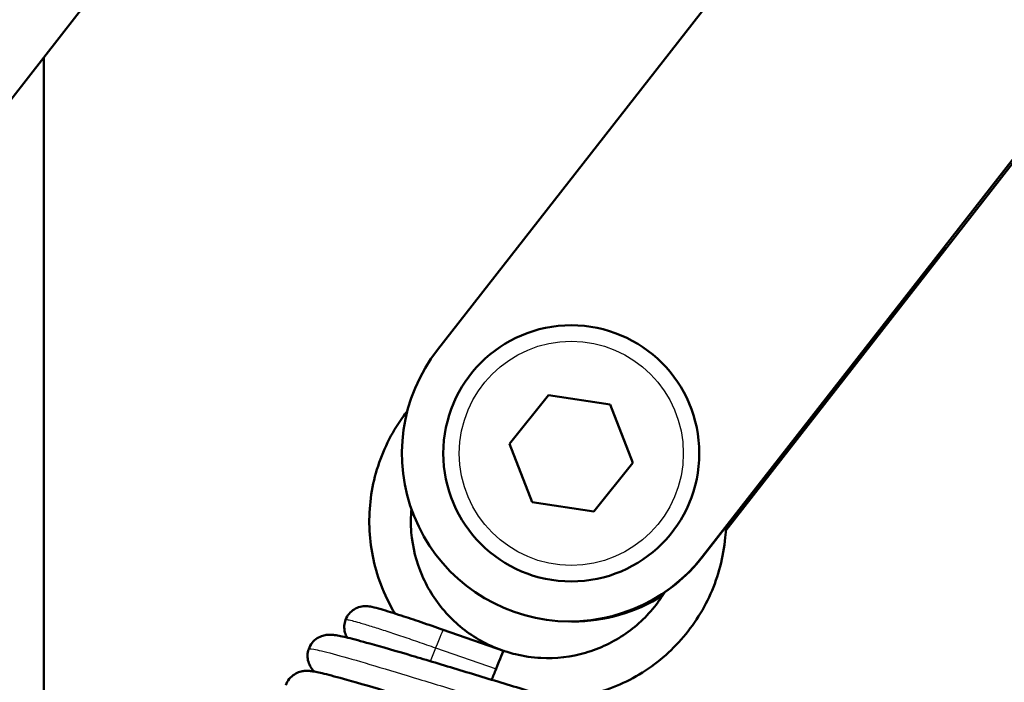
# Model space of a CAD drawing. Header units: millimetres. Extents: x 247 to 1050, y 34 to 1073.
# Tile 37 of 58: x 805 to 836, y 163 to 184. Entities that reach past the tile are written whole.
import ezdxf

# ---------------------------------------------------------------- set-up
doc = ezdxf.new("R2010")
doc.units = ezdxf.units.MM
doc.header["$LTSCALE"] = 0.75
doc.layers.add('Visible', color=7, linetype='Continuous', lineweight=50)
doc.layers.add('Visible Narrow', color=7, linetype='Continuous', lineweight=25)

msp = doc.modelspace()

# ---------------------------------------------------------------- linework, layer by layer
at = {"layer": 'Visible', "extrusion": (-1, -2.22045e-16, 2.96656e-13)}
for p, q in [((952.997, 329.025, 5.752), (826.638, 167.286, 4.649)), ((827.372, 168.109, -5.845), (871.186, 224.191, -5.462)), ((824.664, 206.701, 32), (792.107, 165.029, 32)), ((835.499, 195.683, 4.727), (818.364, 173.75, 4.577)), ((806.06, 182.889, 17.525), (806.06, 92.819, 17.525)), ((829.274, 170.635, 2.422), (832.352, 174.575, 2.449)), ((829.326, 170.635, -3.578), (832.404, 174.575, -3.551)), ((821.835, 172.334, 7.25), (820.617, 170.812, 7.25)), ((823.762, 172.04, 7.25), (821.835, 172.334, 7.25)), ((824.471, 170.224, 7.25), (823.762, 172.04, 7.25)), ((820.617, 170.812, 7.25), (821.326, 168.996, 7.25)), ((829.263, 170.635, 3.672), (826.646, 167.286, 3.649)), ((829.337, 170.635, -4.828), (827.373, 168.121, -4.845)), ((829.274, 170.635, 2.422), (829.263, 170.635, 3.672)), ((829.293, 170.66, -3.578), (829.326, 170.635, -3.578)), ((829.337, 170.635, -4.828), (829.326, 170.635, -3.578)), ((823.253, 168.702, 7.25), (824.471, 170.224, 7.25)), ((821.326, 168.996, 7.25), (823.253, 168.702, 7.25)), ((822.501, 165.268, 4.613), (822.509, 165.268, 3.613)), ((822.584, 165.268, -4.887), (822.592, 165.268, -5.886)), ((818.536, 165.01, 0), (820.424, 164.352, 0))]:
    msp.add_line(p, q, dxfattribs=at)
at = {"layer": 'Visible', "extrusion": (-2.96656e-13, -2.22045e-16, -1)}
msp.add_circle((-822.544, 170.518, -6.75), 4, dxfattribs=at)
at = {"layer": 'Visible', "extrusion": (-0.787981, 0.615661, -0.006877)}
msp.add_arc((-650.04, -4.322, -548.415), 3, 89.6922, 269.6922, dxfattribs=at)
at = {"layer": 'Visible', "extrusion": (-0.008727, 2.32242e-16, 0.999962)}
msp.add_arc((822.51, 170.518, -2.565), 5.25, 142, 322, dxfattribs=at)
at = {"layer": 'Visible', "extrusion": (-0.008727, 7.53749e-16, 0.999962)}
msp.add_arc((822.51, 170.518, -3.565), 5.25, 270, 322, dxfattribs=at)
at = {"layer": 'Visible', "extrusion": (0.008727, -1.07879e-15, -0.999962)}
msp.add_arc((-822.51, 170.518, 12.065), 5.25, 237.5003, 270.4048, dxfattribs=at)
at = {"layer": 'Visible', "extrusion": (0.008727, -1.94008e-15, -0.999962)}
msp.add_arc((-822.51, 170.518, 13.065), 5.25, 237.691, 270, dxfattribs=at)
at = {"layer": 'Visible', "extrusion": (0.929502, -0.368607, 0.012453)}
for start, end in [(0.0302, 86.6978), (86.6978, 120.1472)]:
    msp.add_arc((454.565, -8.743, 702.005), 0.65, start, end, dxfattribs=at)
at = {"layer": 'Visible', "extrusion": (-0.929502, 0.368607, -0.012453)}
msp.add_arc((-454.565, -10.043, -701.989), 0.65, 179.9652, 180, dxfattribs=at)
at = {"layer": 'Visible'}
for points, knots in [([(817.035, 165.515, -1.158), (816.858, 165.808, -1.145), (816.708, 166.117, -1.133), (816.375, 167.001, -1.099), (816.254, 167.61, -1.075), (816.214, 168.818, -1.029), (816.294, 169.433, -1.006), (816.644, 170.59, -0.963), (816.918, 171.147, -0.941), (817.318, 171.707, -0.915), (817.368, 171.774, -0.912), (817.42, 171.84, -0.908)], [0.3819342, 0.3819342, 0.3819342, 0.3819342, 0.4839871, 0.4839871, 0.665408, 0.665408, 0.8468612, 0.8468612, 1.0283089, 1.0283089, 1.0534819, 1.0534819, 1.0534819, 1.0534819]), ([(817.547, 168.781, -1.023), (817.525, 168.537, -1.035), (817.524, 168.292, -1.048), (817.582, 167.588, -1.083), (817.697, 167.126, -1.106), (818.066, 166.275, -1.149), (818.323, 165.874, -1.171), (818.946, 165.186, -1.217), (819.318, 164.89, -1.241), (819.931, 164.549, -1.275), (820.149, 164.45, -1.286), (820.373, 164.37, -1.297)], [0.483856, 0.483856, 0.483856, 0.483856, 0.556766, 0.556766, 0.6960772, 0.6960772, 0.8353816, 0.8353816, 0.9746641, 0.9746641, 1.0460024, 1.0460024, 1.0460024, 1.0460024]), ([(827.377, 168.221, -0.389), (827.373, 168.109, -0.384), (827.366, 167.997, -0.38), (827.3, 167.283, -0.353), (827.143, 166.683, -0.332), (826.652, 165.579, -0.288), (826.31, 165.061, -0.264), (825.49, 164.173, -0.218), (825.001, 163.791, -0.195), (823.939, 163.213, -0.152), (823.353, 163.009, -0.13), (822.541, 162.869, -0.098), (822.321, 162.844, -0.09), (822.101, 162.833, -0.082)], [2.4461879, 2.4461879, 2.4461879, 2.4461879, 2.4798068, 2.4798068, 2.6612692, 2.6612692, 2.8426891, 2.8426891, 3.0241415, 3.0241415, 3.2055901, 3.2055901, 3.2715402, 3.2715402, 3.2715402, 3.2715402]), ([(820.424, 164.352, 0), (820.434, 164.349, 0), (820.443, 164.346, -0.001), (820.481, 164.333, -0.002), (820.509, 164.324, -0.004), (820.623, 164.289, -0.009), (820.709, 164.265, -0.013), (821.057, 164.18, -0.03), (821.326, 164.142, -0.044), (822.063, 164.105, -0.08), (822.542, 164.161, -0.104), (823.438, 164.42, -0.149), (823.868, 164.625, -0.17), (824.629, 165.155, -0.215), (824.97, 165.487, -0.239), (825.32, 165.961, -0.268), (825.39, 166.066, -0.274), (825.456, 166.173, -0.28)], [0, 0, 0, 0, 0.0029789, 0.0029789, 0.011916, 0.011916, 0.0387384, 0.0387384, 0.1195134, 0.1195134, 0.2604835, 0.2604835, 0.3997432, 0.3997432, 0.5389903, 0.5389903, 0.5767074, 0.5767074, 0.5767074, 0.5767074]), ([(815.491, 165.323, -1.713), (815.516, 165.389, -1.705), (815.552, 165.451, -1.698), (815.642, 165.561, -1.681), (815.696, 165.609, -1.672), (815.816, 165.683, -1.649), (815.882, 165.711, -1.634), (815.978, 165.734, -1.602), (816.008, 165.739, -1.59), (816.073, 165.747, -1.557), (816.108, 165.747, -1.534), (816.171, 165.745, -1.477), (816.199, 165.742, -1.442), (816.257, 165.734, -1.356), (816.285, 165.729, -1.304), (816.398, 165.705, -1.098), (816.49, 165.68, -0.946), (816.776, 165.597, -0.602), (816.996, 165.528, -0.431), (817.427, 165.388, -0.201), (817.638, 165.318, -0.124), (818.076, 165.17, -0.022), (818.307, 165.09, 0.002), (818.536, 165.01, 0)], [0, 0, 0, 0, 0.0212091, 0.0212091, 0.0426377, 0.0426377, 0.0639852, 0.0639852, 0.0737754, 0.0737754, 0.0860234, 0.0860234, 0.0993014, 0.0993014, 0.1170276, 0.1170276, 0.170301, 0.170301, 0.2534229, 0.2534229, 0.3228011, 0.3228011, 0.3954897, 0.3954897, 0.3954897, 0.3954897]), ([(815.537, 164.764, -1.794), (815.537, 164.764, -1.794), (815.537, 164.765, -1.794), (815.508, 164.815, -1.78), (815.485, 164.87, -1.769), (815.453, 164.993, -1.75), (815.446, 165.063, -1.741), (815.454, 165.197, -1.726), (815.468, 165.262, -1.719), (815.491, 165.323, -1.713)], [0.13904297, 0.13904297, 0.13904297, 0.13904297, 0.13918878, 0.13918878, 0.15696763, 0.15696763, 0.17772004, 0.17772004, 0.1974522, 0.1974522, 0.1974522, 0.1974522]), ([(814.337, 164.407, -0.048), (814.361, 164.477, -0.025), (814.398, 164.543, -0.001), (814.489, 164.658, 0.05), (814.545, 164.707, 0.078), (814.661, 164.781, 0.147), (814.722, 164.808, 0.188), (814.826, 164.839, 0.283), (814.871, 164.846, 0.337), (814.949, 164.854, 0.456), (814.982, 164.854, 0.523), (815.063, 164.852, 0.71), (815.104, 164.848, 0.834), (815.266, 164.826, 1.327), (815.393, 164.799, 1.697), (815.745, 164.714, 2.443), (815.977, 164.652, 2.82), (816.616, 164.475, 3.619), (817.067, 164.344, 4.019), (818.025, 164.061, 4.602), (818.539, 163.907, 4.807), (819.579, 163.592, 5.024), (820.119, 163.428, 5.042), (821.158, 163.114, 4.898), (821.67, 162.96, 4.734), (822.6, 162.684, 4.251), (823.031, 162.557, 3.926), (823.754, 162.352, 3.162), (824.059, 162.27, 2.715), (824.38, 162.191, 2.005), (824.466, 162.172, 1.767), (824.578, 162.149, 1.318), (824.614, 162.145, 1.106), (824.614, 162.145, 0.894)], [0, 0, 0, 0, 0.023221, 0.023221, 0.046514, 0.046514, 0.069277, 0.069277, 0.089876, 0.089876, 0.112111, 0.112111, 0.15109, 0.15109, 0.267992, 0.267992, 0.399969, 0.399969, 0.579483, 0.579483, 0.747124, 0.747124, 0.912046, 0.912046, 1.075425, 1.075425, 1.237306, 1.237306, 1.396889, 1.396889, 1.472317, 1.472317, 1.535825, 1.535825, 1.535825, 1.535825]), ([(814.514, 163.7, -0.499), (814.511, 163.703, -0.493), (814.509, 163.705, -0.488), (814.482, 163.732, -0.431), (814.454, 163.763, -0.383), (814.395, 163.846, -0.291), (814.363, 163.902, -0.249), (814.319, 164.023, -0.184), (814.306, 164.086, -0.158), (814.297, 164.221, -0.108), (814.305, 164.295, -0.084), (814.328, 164.379, -0.057), (814.332, 164.393, -0.052), (814.337, 164.407, -0.048)], [1.61955577, 1.61955577, 1.61955577, 1.61955577, 1.62153703, 1.62153703, 1.64015095, 1.64015095, 1.66271418, 1.66271418, 1.6832206, 1.6832206, 1.70598486, 1.70598486, 1.71062131, 1.71062131, 1.71062131, 1.71062131]), ([(813.624, 163.279, -0.047), (813.648, 163.349, -0.024), (813.685, 163.415, 0), (813.776, 163.53, 0.051), (813.832, 163.579, 0.08), (813.948, 163.653, 0.149), (814.009, 163.679, 0.191), (814.113, 163.71, 0.286), (814.158, 163.718, 0.34), (814.235, 163.725, 0.459), (814.268, 163.726, 0.526), (814.347, 163.724, 0.713), (814.386, 163.719, 0.836), (814.542, 163.699, 1.325), (814.661, 163.673, 1.692), (815.006, 163.589, 2.474), (815.246, 163.526, 2.887), (815.91, 163.34, 3.756), (816.381, 163.202, 4.193), (817.384, 162.903, 4.834), (817.923, 162.74, 5.061), (819.019, 162.407, 5.315), (819.59, 162.232, 5.348), (820.692, 161.895, 5.219), (821.238, 161.729, 5.058), (822.235, 161.43, 4.568), (822.7, 161.292, 4.234), (823.485, 161.065, 3.44), (823.818, 160.973, 2.971), (824.179, 160.881, 2.223), (824.277, 160.857, 1.97), (824.416, 160.827, 1.476), (824.465, 160.82, 1.234), (824.477, 160.818, 0.964), (824.477, 160.818, 0.936), (824.477, 160.818, 0.909)], [0, 0, 0, 0, 0.023248, 0.023248, 0.046574, 0.046574, 0.069367, 0.069367, 0.089989, 0.089989, 0.112208, 0.112208, 0.150762, 0.150762, 0.266334, 0.266334, 0.40848, 0.40848, 0.599458, 0.599458, 0.776735, 0.776735, 0.951443, 0.951443, 1.124712, 1.124712, 1.296614, 1.296614, 1.466477, 1.466477, 1.54751, 1.54751, 1.620498, 1.620498, 1.62877, 1.62877, 1.62877, 1.62877])]:
    msp.add_open_spline(points, degree=3, knots=knots, dxfattribs=at)
at = {"layer": 'Visible Narrow', "extrusion": (-1, -2.22045e-16, 2.96656e-13)}
for p, q in [((832.372, 174.601, -3.551), (832.404, 174.575, -3.551)), ((826.638, 167.286, 4.649), (826.646, 167.286, 3.649)), ((818.302, 164.444, 0.649), (820.191, 163.786, 0.649))]:
    msp.add_line(p, q, dxfattribs=at)
at = {"layer": 'Visible Narrow'}
msp.add_circle((822.544, 170.518, 7.25), 3.5, dxfattribs=at)
at = {"layer": 'Visible Narrow', "extrusion": (0.929502, -0.368607, 0.012453)}
for start, end in [(0.03, 86.6978), (86.6978, 129.2366)]:
    msp.add_arc((454.48, -8.718, 700.007), 0.65, start, end, dxfattribs=at)
at = {"layer": 'Visible Narrow'}
for points, weights, knots in [([(817.42, 171.84, -0.908), (816.855, 171.121, -0.943), (816.55, 170.259, -0.975), (815.78, 168.082, -1.056), (816.774, 165.998, -1.137), (816.892, 165.75, -1.147), (817.035, 165.515, -1.157)], [0.963034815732, 0.96839560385, 1, 0.923879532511, 1, 0.990291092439, 0.983058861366], [0.6981013, 0.6981013, 0.6981013, 0.75, 0.75, 0.875, 0.875, 0.8909433, 0.8909433, 0.8909433]), ([(822.101, 162.832, -0.081), (823.206, 162.891, -0.124), (824.206, 163.368, -0.162), (826.29, 164.362, -0.244), (827.06, 166.539, -0.325), (827.349, 167.355, -0.355), (827.377, 168.221, -0.388)], [0.961939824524, 0.961986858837, 1, 0.923879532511, 1, 0.970016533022, 0.9636537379], [0.0625773, 0.0625773, 0.0625773, 0.125, 0.125, 0.25, 0.25, 0.2992369, 0.2992369, 0.2992369])]:
    msp.add_rational_spline(points, weights, degree=2, knots=knots, dxfattribs=at)
for points, knots in [([(815.491, 165.323, -1.713), (815.494, 165.329, -1.565), (815.511, 165.331, -1.42), (815.542, 165.326, -1.28), (815.576, 165.322, -1.125), (815.627, 165.311, -0.977), (815.691, 165.295, -0.837), (815.756, 165.279, -0.698), (815.834, 165.257, -0.567), (815.924, 165.231, -0.446), (816.031, 165.2, -0.302), (816.154, 165.163, -0.171), (816.288, 165.121, -0.056), (816.422, 165.079, 0.06), (816.568, 165.032, 0.161), (816.723, 164.981, 0.249), (816.877, 164.931, 0.336), (817.041, 164.876, 0.409), (817.211, 164.819, 0.468), (817.382, 164.762, 0.527), (817.559, 164.701, 0.572), (817.741, 164.639, 0.602), (817.924, 164.576, 0.632), (818.111, 164.511, 0.647), (818.302, 164.444, 0.649)], [0.2576513, 0.2576513, 0.2576513, 0.2576513, 0.3333333, 0.3333333, 0.3333333, 0.4166667, 0.4166667, 0.4166667, 0.5, 0.5, 0.5, 0.6, 0.6, 0.6, 0.7, 0.7, 0.7, 0.8, 0.8, 0.8, 0.9, 0.9, 0.9, 1, 1, 1, 1]), ([(814.337, 164.407, -0.048), (814.337, 164.407, -0.032), (814.338, 164.408, -0.016), (814.338, 164.408), (814.349, 164.426, 0.563), (814.439, 164.416, 1.125), (814.604, 164.38, 1.662), (814.769, 164.344, 2.198), (815.009, 164.282, 2.709), (815.314, 164.198, 3.172), (815.618, 164.113, 3.636), (815.987, 164.006, 4.052), (816.405, 163.882, 4.403), (816.823, 163.758, 4.754), (817.289, 163.617, 5.04), (817.784, 163.466, 5.249), (818.279, 163.315, 5.459), (818.803, 163.154, 5.591), (819.333, 162.991, 5.64), (819.863, 162.828, 5.69), (820.399, 162.662, 5.658), (820.919, 162.503, 5.545), (821.439, 162.343, 5.432), (821.942, 162.189, 5.239), (822.408, 162.049, 4.974), (822.873, 161.908, 4.708), (823.301, 161.78, 4.371), (823.674, 161.672, 3.978), (824.046, 161.564, 3.584), (824.363, 161.475, 3.133), (824.611, 161.41, 2.645), (824.858, 161.345, 2.157), (825.038, 161.304, 1.632), (825.141, 161.29, 1.092), (825.207, 161.28, 0.748), (825.243, 161.282, 0.397), (825.247, 161.294, 0.047)], [0.74977893, 0.74977893, 0.74977893, 0.74977893, 0.75, 0.75, 0.75, 0.7578125, 0.7578125, 0.7578125, 0.765625, 0.765625, 0.765625, 0.7734375, 0.7734375, 0.7734375, 0.78125, 0.78125, 0.78125, 0.7890625, 0.7890625, 0.7890625, 0.796875, 0.796875, 0.796875, 0.8046875, 0.8046875, 0.8046875, 0.8125, 0.8125, 0.8125, 0.8203125, 0.8203125, 0.8203125, 0.828125, 0.828125, 0.828125, 0.83310837, 0.83310837, 0.83310837, 0.83310837])]:
    msp.add_open_spline(points, degree=3, knots=knots, dxfattribs=at)

doc.saveas('drawing.dxf')
